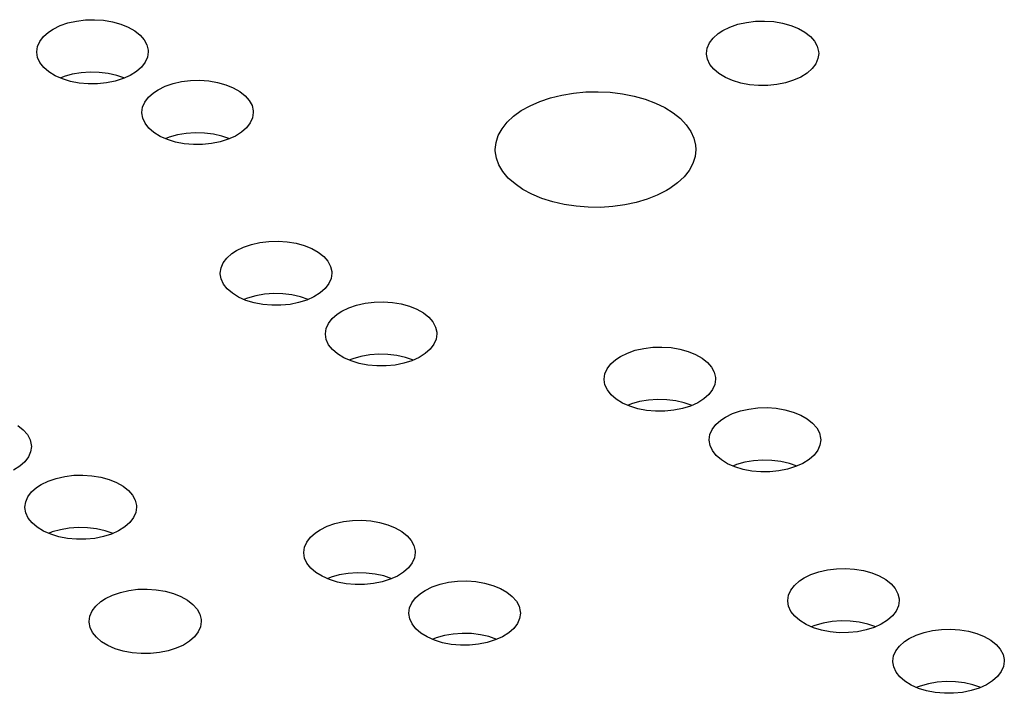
# Model space of a CAD drawing. Header units: inches. Extents: x 3 to 289, y 4 to 291.
# Tile 168 of 256: x 165.83 to 171.04, y 73.98 to 77.55. Entities that reach past the tile are written whole.
import ezdxf

# ---------------------------------------------------------------- set-up
doc = ezdxf.new("R2010")
doc.units = ezdxf.units.IN
doc.header["$LTSCALE"] = 0.5
doc.header["$MEASUREMENT"] = 0
doc.layers.add('MFB', color=7, linetype='Continuous')

msp = doc.modelspace()

# ---------------------------------------------------------------- linework, layer by layer
at = {"layer": 'MFB', "color": 254, "linetype": 'Continuous'}
for p, q in [((166.1292, 77.5436), (166.1767, 77.5494)), ((166.1767, 77.5494), (166.2252, 77.5506)), ((166.2252, 77.5506), (166.2734, 77.5473)), ((166.2734, 77.5473), (166.32, 77.5394)), ((165.9805, 77.4846), (166.0052, 77.5008)), ((166.0052, 77.5008), (166.0423, 77.519)), ((166.0423, 77.519), (166.0839, 77.5333)), ((166.0839, 77.5333), (166.1292, 77.5436)), ((166.32, 77.5394), (166.3637, 77.5272)), ((166.3637, 77.5272), (166.4034, 77.5111)), ((166.4034, 77.5111), (166.438, 77.4914)), ((169.5284, 77.4769), (169.5536, 77.4934)), ((169.5536, 77.4934), (169.5907, 77.5116)), ((169.5907, 77.5116), (169.6325, 77.526)), ((169.6325, 77.526), (169.6778, 77.5363)), ((169.6778, 77.5363), (169.7254, 77.5422)), ((169.7254, 77.5422), (169.7741, 77.5435)), ((169.7741, 77.5435), (169.8224, 77.5402)), ((169.8224, 77.5402), (169.8692, 77.5324)), ((169.8692, 77.5324), (169.9131, 77.5203)), ((169.9131, 77.5203), (169.953, 77.5042)), ((169.953, 77.5042), (169.9878, 77.4845)), ((165.9346, 77.4354), (165.954, 77.4611)), ((165.954, 77.4611), (165.9805, 77.4846)), ((166.438, 77.4914), (166.4665, 77.4687)), ((166.4665, 77.4687), (166.4882, 77.4436)), ((166.4882, 77.4436), (166.5024, 77.4168)), ((169.4825, 77.4275), (169.5019, 77.4533)), ((169.5019, 77.4533), (169.5284, 77.4769)), ((169.9878, 77.4845), (170.0166, 77.4618)), ((170.0166, 77.4618), (170.0386, 77.4367)), ((165.9187, 77.3803), (165.9227, 77.4082)), ((165.9227, 77.4082), (165.9346, 77.4354)), ((166.5024, 77.4168), (166.5089, 77.389)), ((166.5089, 77.389), (166.5093, 77.3803)), ((169.4666, 77.3722), (169.4706, 77.4002)), ((169.4706, 77.4002), (169.4825, 77.4275)), ((170.0386, 77.4367), (170.0531, 77.4099)), ((170.0531, 77.4099), (170.0599, 77.3821)), ((165.9188, 77.378), (165.9187, 77.3803)), ((165.9234, 77.3501), (165.9188, 77.378)), ((165.9359, 77.323), (165.9234, 77.3501)), ((166.5053, 77.3524), (166.4934, 77.3252)), ((166.5093, 77.3803), (166.5053, 77.3524)), ((169.4667, 77.3685), (169.4666, 77.3722)), ((169.4718, 77.3405), (169.4667, 77.3685)), ((169.4846, 77.3134), (169.4718, 77.3405)), ((170.0564, 77.3442), (170.0445, 77.3169)), ((170.0604, 77.3722), (170.0564, 77.3442)), ((170.0599, 77.3821), (170.0604, 77.3722)), ((165.9559, 77.2975), (165.9359, 77.323)), ((165.9829, 77.2742), (165.9559, 77.2975)), ((166.474, 77.2995), (166.4475, 77.276)), ((166.4934, 77.3252), (166.474, 77.2995)), ((169.505, 77.2879), (169.4846, 77.3134)), ((169.5324, 77.2646), (169.505, 77.2879)), ((170.0251, 77.2912), (169.9986, 77.2676)), ((170.0445, 77.3169), (170.0251, 77.2912)), ((166.0162, 77.2537), (165.9829, 77.2742)), ((166.0548, 77.2367), (166.0162, 77.2537)), ((166.0634, 77.2489), (166.0431, 77.2413)), ((166.0977, 77.2236), (166.0548, 77.2367)), ((166.107, 77.2611), (166.0634, 77.2489)), ((166.1536, 77.2691), (166.107, 77.2611)), ((166.2018, 77.2726), (166.1536, 77.2691)), ((166.2503, 77.2714), (166.2018, 77.2726)), ((166.2978, 77.2657), (166.2503, 77.2714)), ((166.3431, 77.2556), (166.2978, 77.2657)), ((166.3765, 77.238), (166.3339, 77.2245)), ((166.3849, 77.2413), (166.3431, 77.2556)), ((166.4147, 77.2553), (166.3765, 77.238)), ((166.4475, 77.276), (166.4147, 77.2553)), ((169.566, 77.2443), (169.5324, 77.2646)), ((169.6048, 77.2274), (169.566, 77.2443)), ((169.9658, 77.2468), (169.9276, 77.2294)), ((169.9986, 77.2676), (169.9658, 77.2468)), ((166.1437, 77.2147), (166.0977, 77.2236)), ((166.1917, 77.2103), (166.1437, 77.2147)), ((166.2402, 77.2105), (166.1917, 77.2103)), ((166.2881, 77.2153), (166.2402, 77.2105)), ((166.3339, 77.2245), (166.2881, 77.2153)), ((166.5373, 77.1632), (166.562, 77.1794)), ((166.562, 77.1794), (166.599, 77.1975)), ((166.599, 77.1975), (166.6407, 77.2119)), ((166.6407, 77.2119), (166.6859, 77.2221)), ((166.6859, 77.2221), (166.7334, 77.228)), ((166.7334, 77.228), (166.7819, 77.2292)), ((166.7819, 77.2292), (166.8302, 77.2258)), ((166.8302, 77.2258), (166.8768, 77.218)), ((166.8768, 77.218), (166.9205, 77.2058)), ((166.9205, 77.2058), (166.9602, 77.1896)), ((166.9602, 77.1896), (166.9948, 77.1699)), ((169.648, 77.2143), (169.6048, 77.2274)), ((169.6943, 77.2056), (169.648, 77.2143)), ((169.7424, 77.2013), (169.6943, 77.2056)), ((169.7911, 77.2016), (169.7424, 77.2013)), ((169.839, 77.2065), (169.7911, 77.2016)), ((169.8849, 77.2158), (169.839, 77.2065)), ((169.9276, 77.2294), (169.8849, 77.2158)), ((166.4914, 77.114), (166.5108, 77.1397)), ((166.5108, 77.1397), (166.5373, 77.1632)), ((166.9948, 77.1699), (167.0233, 77.1472)), ((167.0233, 77.1472), (167.0449, 77.1221)), ((168.5838, 77.1174), (168.6401, 77.1363)), ((168.6401, 77.1363), (168.7, 77.1512)), ((168.7, 77.1512), (168.7626, 77.1616)), ((168.7626, 77.1616), (168.8269, 77.1676)), ((168.8269, 77.1676), (168.892, 77.169)), ((168.892, 77.169), (168.9569, 77.1657)), ((168.9569, 77.1657), (169.0207, 77.1579)), ((169.0207, 77.1579), (169.0823, 77.1457)), ((169.0823, 77.1457), (169.1408, 77.1292)), ((169.1408, 77.1292), (169.1955, 77.1087)), ((166.4755, 77.0588), (166.4795, 77.0868)), ((166.4795, 77.0868), (166.4914, 77.114)), ((167.0449, 77.1221), (167.0592, 77.0953)), ((167.0592, 77.0953), (167.0657, 77.0676)), ((168.4853, 77.0684), (168.5319, 77.0946)), ((168.5319, 77.0946), (168.5838, 77.1174)), ((169.1955, 77.1087), (169.2453, 77.0844)), ((169.2453, 77.0844), (169.2896, 77.0569)), ((166.4755, 77.0566), (166.4755, 77.0588)), ((166.4802, 77.0287), (166.4755, 77.0566)), ((166.4927, 77.0016), (166.4802, 77.0287)), ((167.0621, 77.0309), (167.0502, 77.0037)), ((167.0661, 77.0588), (167.0621, 77.0309)), ((167.0657, 77.0676), (167.0661, 77.0588)), ((168.4104, 77.007), (168.4446, 77.039)), ((168.4446, 77.039), (168.4853, 77.0684)), ((169.2896, 77.0569), (169.3278, 77.0264)), ((169.3278, 77.0264), (169.3592, 76.9934)), ((166.5127, 76.976), (166.4927, 77.0016)), ((166.5397, 76.9527), (166.5127, 76.976)), ((167.0308, 76.978), (167.0043, 76.9545)), ((167.0502, 77.0037), (167.0308, 76.978)), ((168.3636, 76.9369), (168.3832, 76.9728)), ((168.3832, 76.9728), (168.4104, 77.007)), ((169.3592, 76.9934), (169.3834, 76.9585)), ((166.5729, 76.9323), (166.5397, 76.9527)), ((166.6115, 76.9153), (166.5729, 76.9323)), ((166.6201, 76.9274), (166.5999, 76.9198)), ((166.6638, 76.9397), (166.6201, 76.9274)), ((166.7104, 76.9477), (166.6638, 76.9397)), ((166.7585, 76.9511), (166.7104, 76.9477)), ((166.8071, 76.95), (166.7585, 76.9511)), ((166.8546, 76.9442), (166.8071, 76.95)), ((166.8999, 76.9341), (166.8546, 76.9442)), ((166.9417, 76.9198), (166.8999, 76.9341)), ((166.9715, 76.9338), (166.9333, 76.9165)), ((167.0043, 76.9545), (166.9715, 76.9338)), ((168.3516, 76.8999), (168.3636, 76.9369)), ((169.3834, 76.9585), (169.4, 76.9221)), ((169.4, 76.9221), (169.4087, 76.8848)), ((166.6544, 76.9022), (166.6115, 76.9153)), ((166.7005, 76.8933), (166.6544, 76.9022)), ((166.7485, 76.8889), (166.7005, 76.8933)), ((166.797, 76.889), (166.7485, 76.8889)), ((166.8449, 76.8938), (166.797, 76.889)), ((166.8907, 76.9031), (166.8449, 76.8938)), ((166.9333, 76.9165), (166.8907, 76.9031)), ((168.3476, 76.8624), (168.3516, 76.8999)), ((169.4087, 76.8848), (169.4101, 76.8624)), ((168.3478, 76.8549), (168.3476, 76.8624)), ((168.3534, 76.8174), (168.3478, 76.8549)), ((168.3668, 76.7806), (168.3534, 76.8174)), ((169.4061, 76.8248), (169.3942, 76.7878)), ((169.4101, 76.8624), (169.4061, 76.8248)), ((168.388, 76.7451), (168.3668, 76.7806)), ((169.3942, 76.7878), (169.3745, 76.752)), ((168.4166, 76.7112), (168.388, 76.7451)), ((168.4521, 76.6797), (168.4166, 76.7112)), ((169.3474, 76.7178), (169.3132, 76.6857)), ((169.3745, 76.752), (169.3474, 76.7178)), ((168.494, 76.6509), (168.4521, 76.6797)), ((169.3132, 76.6857), (169.2725, 76.6564)), ((168.5418, 76.6253), (168.494, 76.6509)), ((168.5946, 76.6033), (168.5418, 76.6253)), ((169.2057, 76.6206), (169.152, 76.5993)), ((169.2545, 76.6455), (169.2057, 76.6206)), ((169.2725, 76.6564), (169.2545, 76.6455)), ((168.6517, 76.5851), (168.5946, 76.6033)), ((168.7122, 76.5711), (168.6517, 76.5851)), ((168.7752, 76.5615), (168.7122, 76.5711)), ((168.8397, 76.5565), (168.7752, 76.5615)), ((168.9049, 76.556), (168.8397, 76.5565)), ((168.9697, 76.5602), (168.9049, 76.556)), ((169.0331, 76.5688), (168.9697, 76.5602)), ((169.0941, 76.5819), (169.0331, 76.5688)), ((169.152, 76.5993), (169.0941, 76.5819)), ((166.9775, 76.3271), (167.0145, 76.3453)), ((167.0145, 76.3453), (167.0562, 76.3596)), ((167.0562, 76.3596), (167.1014, 76.3699)), ((167.1014, 76.3699), (167.1489, 76.3757)), ((167.1489, 76.3757), (167.1974, 76.3769)), ((167.1974, 76.3769), (167.2457, 76.3736)), ((167.2457, 76.3736), (167.2923, 76.3657)), ((167.2923, 76.3657), (167.336, 76.3535)), ((167.336, 76.3535), (167.3757, 76.3374)), ((166.9263, 76.2874), (166.9528, 76.3109)), ((166.9528, 76.3109), (166.9775, 76.3271)), ((167.3757, 76.3374), (167.4103, 76.3177)), ((167.4103, 76.3177), (167.4388, 76.295)), ((167.4388, 76.295), (167.4604, 76.2699)), ((166.895, 76.2345), (166.9069, 76.2617)), ((166.9069, 76.2617), (166.9263, 76.2874)), ((167.4604, 76.2699), (167.4747, 76.2431)), ((167.4747, 76.2431), (167.4812, 76.2153)), ((166.891, 76.2066), (166.895, 76.2345)), ((166.891, 76.2043), (166.891, 76.2066)), ((166.8957, 76.1764), (166.891, 76.2043)), ((167.4816, 76.2066), (167.4776, 76.1787)), ((167.4812, 76.2153), (167.4816, 76.2066)), ((166.9082, 76.1493), (166.8957, 76.1764)), ((166.9282, 76.1238), (166.9082, 76.1493)), ((167.4657, 76.1515), (167.4463, 76.1258)), ((167.4776, 76.1787), (167.4657, 76.1515)), ((166.9552, 76.1005), (166.9282, 76.1238)), ((166.9884, 76.08), (166.9552, 76.1005)), ((167.0793, 76.0874), (167.0356, 76.0752)), ((167.1258, 76.0954), (167.0793, 76.0874)), ((167.174, 76.0989), (167.1258, 76.0954)), ((167.2226, 76.0977), (167.174, 76.0989)), ((167.2701, 76.092), (167.2226, 76.0977)), ((167.3154, 76.0819), (167.2701, 76.092)), ((167.4198, 76.1023), (167.387, 76.0816)), ((167.4463, 76.1258), (167.4198, 76.1023)), ((167.027, 76.063), (166.9884, 76.08)), ((167.0356, 76.0752), (167.0154, 76.0676)), ((167.0699, 76.0499), (167.027, 76.063)), ((167.116, 76.041), (167.0699, 76.0499)), ((167.164, 76.0366), (167.116, 76.041)), ((167.2125, 76.0368), (167.164, 76.0366)), ((167.2604, 76.0416), (167.2125, 76.0368)), ((167.3062, 76.0508), (167.2604, 76.0416)), ((167.3488, 76.0643), (167.3062, 76.0508)), ((167.3572, 76.0676), (167.3154, 76.0819)), ((167.387, 76.0816), (167.3488, 76.0643)), ((167.5713, 76.0238), (167.613, 76.0382)), ((167.613, 76.0382), (167.6582, 76.0484)), ((167.6582, 76.0484), (167.7057, 76.0542)), ((167.7057, 76.0542), (167.7542, 76.0555)), ((167.7542, 76.0555), (167.8024, 76.0521)), ((167.8024, 76.0521), (167.849, 76.0443)), ((167.849, 76.0443), (167.8928, 76.0321)), ((167.8928, 76.0321), (167.9325, 76.0159)), ((167.4831, 75.966), (167.5095, 75.9895)), ((167.5095, 75.9895), (167.5343, 76.0057)), ((167.5343, 76.0057), (167.5713, 76.0238)), ((167.9325, 76.0159), (167.967, 75.9962)), ((167.967, 75.9962), (167.9955, 75.9735)), ((167.4518, 75.9131), (167.4636, 75.9403)), ((167.4636, 75.9403), (167.4831, 75.966)), ((167.9955, 75.9735), (168.0172, 75.9484)), ((168.0172, 75.9484), (168.0315, 75.9216)), ((167.4478, 75.8851), (167.4518, 75.9131)), ((167.4478, 75.8829), (167.4478, 75.8851)), ((167.4524, 75.855), (167.4478, 75.8829)), ((168.0315, 75.9216), (168.0379, 75.8939)), ((168.0383, 75.8851), (168.0343, 75.8572)), ((168.0379, 75.8939), (168.0383, 75.8851)), ((167.4649, 75.8279), (167.4524, 75.855)), ((167.485, 75.8023), (167.4649, 75.8279)), ((168.0225, 75.83), (168.003, 75.8043)), ((168.0343, 75.8572), (168.0225, 75.83)), ((167.512, 75.779), (167.485, 75.8023)), ((167.5452, 75.7586), (167.512, 75.779)), ((167.6826, 75.7739), (167.6361, 75.766)), ((167.7308, 75.7774), (167.6826, 75.7739)), ((167.7793, 75.7763), (167.7308, 75.7774)), ((167.8269, 75.7705), (167.7793, 75.7763)), ((167.9766, 75.7808), (167.9438, 75.7601)), ((168.003, 75.8043), (167.9766, 75.7808)), ((169.0104, 75.7658), (169.0475, 75.7839)), ((169.0475, 75.7839), (169.0892, 75.7983)), ((169.0892, 75.7983), (169.1344, 75.8085)), ((169.1344, 75.8085), (169.1819, 75.8144)), ((169.1819, 75.8144), (169.2304, 75.8156)), ((169.2304, 75.8156), (169.2786, 75.8123)), ((169.2786, 75.8123), (169.3252, 75.8044)), ((169.3252, 75.8044), (169.3689, 75.7922)), ((169.3689, 75.7922), (169.4086, 75.776)), ((169.4086, 75.776), (169.4432, 75.7563)), ((167.5838, 75.7416), (167.5452, 75.7586)), ((167.5924, 75.7537), (167.5722, 75.7461)), ((167.6267, 75.7285), (167.5838, 75.7416)), ((167.6361, 75.766), (167.5924, 75.7537)), ((167.6728, 75.7196), (167.6267, 75.7285)), ((167.7207, 75.7152), (167.6728, 75.7196)), ((167.8171, 75.7201), (167.7693, 75.7153)), ((167.863, 75.7294), (167.8171, 75.7201)), ((167.8721, 75.7604), (167.8269, 75.7705)), ((167.9056, 75.7428), (167.863, 75.7294)), ((167.9139, 75.7461), (167.8721, 75.7604)), ((167.9438, 75.7601), (167.9056, 75.7428)), ((168.9398, 75.7004), (168.9592, 75.7261)), ((168.9592, 75.7261), (168.9857, 75.7496)), ((168.9857, 75.7496), (169.0104, 75.7658)), ((169.4432, 75.7563), (169.4717, 75.7336)), ((169.4717, 75.7336), (169.4934, 75.7086)), ((167.7693, 75.7153), (167.7207, 75.7152)), ((168.9239, 75.6453), (168.9279, 75.6732)), ((168.9279, 75.6732), (168.9398, 75.7004)), ((169.4934, 75.7086), (169.5076, 75.6818)), ((169.5076, 75.6818), (169.5141, 75.654)), ((168.924, 75.643), (168.9239, 75.6453)), ((168.9286, 75.6151), (168.924, 75.643)), ((168.9411, 75.588), (168.9286, 75.6151)), ((169.5105, 75.6173), (169.4986, 75.5901)), ((169.5145, 75.6453), (169.5105, 75.6173)), ((169.5141, 75.654), (169.5145, 75.6453)), ((168.9611, 75.5624), (168.9411, 75.588)), ((169.4792, 75.5644), (169.4527, 75.5409)), ((169.4986, 75.5901), (169.4792, 75.5644)), ((168.9881, 75.5391), (168.9611, 75.5624)), ((169.0214, 75.5187), (168.9881, 75.5391)), ((169.06, 75.5017), (169.0214, 75.5187)), ((169.0686, 75.5138), (169.0483, 75.5062)), ((169.1122, 75.5261), (169.0686, 75.5138)), ((169.1588, 75.5341), (169.1122, 75.5261)), ((169.207, 75.5375), (169.1588, 75.5341)), ((169.2555, 75.5364), (169.207, 75.5375)), ((169.303, 75.5307), (169.2555, 75.5364)), ((169.3483, 75.5205), (169.303, 75.5307)), ((169.3901, 75.5062), (169.3483, 75.5205)), ((169.42, 75.5202), (169.3817, 75.5029)), ((169.4527, 75.5409), (169.42, 75.5202)), ((169.1029, 75.4886), (169.06, 75.5017)), ((169.1489, 75.4797), (169.1029, 75.4886)), ((169.1969, 75.4753), (169.1489, 75.4797)), ((169.2454, 75.4755), (169.1969, 75.4753)), ((169.2933, 75.4802), (169.2454, 75.4755)), ((169.3391, 75.4895), (169.2933, 75.4802)), ((169.3817, 75.5029), (169.3391, 75.4895)), ((169.5672, 75.4443), (169.6042, 75.4625)), ((169.6042, 75.4625), (169.6459, 75.4769)), ((169.6459, 75.4769), (169.6911, 75.4871)), ((169.6911, 75.4871), (169.7386, 75.4929)), ((169.7386, 75.4929), (169.7872, 75.4942)), ((169.7872, 75.4942), (169.8354, 75.4908)), ((169.8354, 75.4908), (169.882, 75.4829)), ((169.882, 75.4829), (169.9257, 75.4707)), ((169.9257, 75.4707), (169.9654, 75.4546)), ((169.516, 75.4046), (169.5425, 75.4281)), ((169.5425, 75.4281), (169.5672, 75.4443)), ((169.9654, 75.4546), (170, 75.4349)), ((170, 75.4349), (170.0285, 75.4122)), ((170.0285, 75.4122), (170.0501, 75.3871)), ((165.8193, 75.3991), (165.8478, 75.3764)), ((165.8478, 75.3764), (165.8694, 75.3513)), ((169.4847, 75.3517), (169.4966, 75.3789)), ((169.4966, 75.3789), (169.516, 75.4046)), ((170.0501, 75.3871), (170.0644, 75.3603)), ((170.0644, 75.3603), (170.0709, 75.3325)), ((165.8694, 75.3513), (165.8837, 75.3245)), ((165.8837, 75.3245), (165.8902, 75.2968)), ((169.4807, 75.3238), (169.4847, 75.3517)), ((169.4807, 75.3215), (169.4807, 75.3238)), ((169.4854, 75.2936), (169.4807, 75.3215)), ((170.0713, 75.3238), (170.0673, 75.2959)), ((170.0709, 75.3325), (170.0713, 75.3238)), ((165.8866, 75.2601), (165.8747, 75.2329)), ((165.8906, 75.288), (165.8866, 75.2601)), ((165.8902, 75.2968), (165.8906, 75.288)), ((169.4979, 75.2665), (169.4854, 75.2936)), ((169.5179, 75.241), (169.4979, 75.2665)), ((170.0554, 75.2687), (170.036, 75.243)), ((170.0673, 75.2959), (170.0554, 75.2687)), ((165.8553, 75.2072), (165.8288, 75.1837)), ((165.8747, 75.2329), (165.8553, 75.2072)), ((169.5449, 75.2177), (169.5179, 75.241)), ((169.5781, 75.1973), (169.5449, 75.2177)), ((169.669, 75.2046), (169.6253, 75.1924)), ((169.7156, 75.2126), (169.669, 75.2046)), ((169.7637, 75.2161), (169.7156, 75.2126)), ((169.8123, 75.2149), (169.7637, 75.2161)), ((169.8598, 75.2092), (169.8123, 75.2149)), ((169.9051, 75.1991), (169.8598, 75.2092)), ((169.9469, 75.1848), (169.9051, 75.1991)), ((169.9767, 75.1988), (169.9385, 75.1815)), ((170.0095, 75.2195), (169.9767, 75.1988)), ((170.036, 75.243), (170.0095, 75.2195)), ((165.8288, 75.1837), (165.796, 75.163)), ((169.6167, 75.1802), (169.5781, 75.1973)), ((169.6253, 75.1924), (169.6051, 75.1848)), ((169.6596, 75.1671), (169.6167, 75.1802)), ((169.7057, 75.1582), (169.6596, 75.1671)), ((169.7537, 75.1538), (169.7057, 75.1582)), ((169.8022, 75.154), (169.7537, 75.1538)), ((169.8501, 75.1588), (169.8022, 75.154)), ((169.8959, 75.168), (169.8501, 75.1588)), ((169.9385, 75.1815), (169.8959, 75.168)), ((165.9433, 75.0871), (165.9803, 75.1053)), ((165.9803, 75.1053), (166.022, 75.1196)), ((166.022, 75.1196), (166.0672, 75.1299)), ((166.0672, 75.1299), (166.1147, 75.1357)), ((166.1147, 75.1357), (166.1632, 75.1369)), ((166.1632, 75.1369), (166.2114, 75.1336)), ((166.2114, 75.1336), (166.258, 75.1257)), ((166.258, 75.1257), (166.3018, 75.1135)), ((166.3018, 75.1135), (166.3415, 75.0974)), ((166.3415, 75.0974), (166.376, 75.0777)), ((165.8727, 75.0217), (165.8921, 75.0474)), ((165.8921, 75.0474), (165.9185, 75.0709)), ((165.9185, 75.0709), (165.9433, 75.0871)), ((166.376, 75.0777), (166.4045, 75.055)), ((166.4045, 75.055), (166.4262, 75.0299)), ((165.8568, 74.9666), (165.8608, 74.9945)), ((165.8608, 74.9945), (165.8727, 75.0217)), ((166.4262, 75.0299), (166.4405, 75.0031)), ((166.4405, 75.0031), (166.447, 74.9753)), ((165.8568, 74.9643), (165.8568, 74.9666)), ((165.8614, 74.9364), (165.8568, 74.9643)), ((166.4433, 74.9386), (166.4315, 74.9115)), ((166.4473, 74.9666), (166.4433, 74.9386)), ((166.447, 74.9753), (166.4473, 74.9666)), ((165.8739, 74.9093), (165.8614, 74.9364)), ((165.894, 74.8838), (165.8739, 74.9093)), ((166.412, 74.8858), (166.3856, 74.8623)), ((166.4315, 74.9115), (166.412, 74.8858)), ((167.4982, 74.8798), (167.5434, 74.89)), ((167.5434, 74.89), (167.5909, 74.8958)), ((167.5909, 74.8958), (167.6394, 74.8971)), ((167.6394, 74.8971), (167.6876, 74.8937)), ((167.6876, 74.8937), (167.7342, 74.8858)), ((167.7342, 74.8858), (167.7779, 74.8736)), ((165.921, 74.8605), (165.894, 74.8838)), ((165.9542, 74.84), (165.921, 74.8605)), ((165.9928, 74.823), (165.9542, 74.84)), ((166.0014, 74.8352), (165.9812, 74.8276)), ((166.0451, 74.8474), (166.0014, 74.8352)), ((166.0916, 74.8554), (166.0451, 74.8474)), ((166.1398, 74.8589), (166.0916, 74.8554)), ((166.1883, 74.8577), (166.1398, 74.8589)), ((166.2359, 74.852), (166.1883, 74.8577)), ((166.2812, 74.8419), (166.2359, 74.852)), ((166.3229, 74.8276), (166.2812, 74.8419)), ((166.3528, 74.8416), (166.3146, 74.8243)), ((166.3856, 74.8623), (166.3528, 74.8416)), ((167.3947, 74.831), (167.4194, 74.8473)), ((167.4194, 74.8473), (167.4565, 74.8654)), ((167.4565, 74.8654), (167.4982, 74.8798)), ((167.7779, 74.8736), (167.8176, 74.8575)), ((167.8176, 74.8575), (167.8522, 74.8378)), ((167.8522, 74.8378), (167.8807, 74.8151)), ((166.0357, 74.8099), (165.9928, 74.823)), ((166.0818, 74.801), (166.0357, 74.8099)), ((166.1297, 74.7966), (166.0818, 74.801)), ((166.1783, 74.7968), (166.1297, 74.7966)), ((166.2261, 74.8016), (166.1783, 74.7968)), ((166.272, 74.8108), (166.2261, 74.8016)), ((166.3146, 74.8243), (166.272, 74.8108)), ((167.3369, 74.7546), (167.3488, 74.7818)), ((167.3488, 74.7818), (167.3682, 74.8075)), ((167.3682, 74.8075), (167.3947, 74.831)), ((167.8807, 74.8151), (167.9024, 74.79)), ((167.9024, 74.79), (167.9166, 74.7632)), ((167.3329, 74.7267), (167.3369, 74.7546)), ((167.9166, 74.7632), (167.9231, 74.7354)), ((167.9231, 74.7354), (167.9235, 74.7267)), ((167.333, 74.7244), (167.3329, 74.7267)), ((167.3376, 74.6965), (167.333, 74.7244)), ((167.3501, 74.6694), (167.3376, 74.6965)), ((167.9195, 74.6988), (167.9076, 74.6716)), ((167.9235, 74.7267), (167.9195, 74.6988)), ((167.3701, 74.6439), (167.3501, 74.6694)), ((167.3971, 74.6206), (167.3701, 74.6439)), ((167.8882, 74.6459), (167.8617, 74.6224)), ((167.9076, 74.6716), (167.8882, 74.6459)), ((170.0197, 74.6102), (170.0614, 74.6246)), ((170.0614, 74.6246), (170.1066, 74.6348)), ((170.1066, 74.6348), (170.1541, 74.6407)), ((170.1541, 74.6407), (170.2026, 74.6419)), ((170.2026, 74.6419), (170.2509, 74.6385)), ((170.2509, 74.6385), (170.2975, 74.6307)), ((170.2975, 74.6307), (170.3412, 74.6185)), ((167.4304, 74.6002), (167.3971, 74.6206)), ((167.469, 74.5831), (167.4304, 74.6002)), ((167.4776, 74.5953), (167.4573, 74.5877)), ((167.5119, 74.57), (167.469, 74.5831)), ((167.5212, 74.6075), (167.4776, 74.5953)), ((167.5678, 74.6155), (167.5212, 74.6075)), ((167.616, 74.619), (167.5678, 74.6155)), ((167.6645, 74.6178), (167.616, 74.619)), ((167.712, 74.6121), (167.6645, 74.6178)), ((167.7573, 74.602), (167.712, 74.6121)), ((167.7908, 74.5844), (167.7482, 74.5709)), ((167.7991, 74.5877), (167.7573, 74.602)), ((167.829, 74.6017), (167.7908, 74.5844)), ((167.8617, 74.6224), (167.829, 74.6017)), ((168.1001, 74.5685), (168.1477, 74.5744)), ((168.1477, 74.5744), (168.1962, 74.5756)), ((168.1962, 74.5756), (168.2444, 74.5722)), ((168.2444, 74.5722), (168.291, 74.5644)), ((169.9315, 74.5524), (169.958, 74.5759)), ((169.958, 74.5759), (169.9827, 74.5921)), ((169.9827, 74.5921), (170.0197, 74.6102)), ((170.3412, 74.6185), (170.3809, 74.6023)), ((170.3809, 74.6023), (170.4155, 74.5826)), ((170.4155, 74.5826), (170.444, 74.5599)), ((166.3621, 74.5152), (166.4075, 74.5255)), ((166.4075, 74.5255), (166.4551, 74.5314)), ((166.4551, 74.5314), (166.5037, 74.5327)), ((166.5037, 74.5327), (166.5521, 74.5294)), ((166.5521, 74.5294), (166.5988, 74.5216)), ((166.5988, 74.5216), (166.6428, 74.5095)), ((167.5579, 74.5611), (167.5119, 74.57)), ((167.6059, 74.5567), (167.5579, 74.5611)), ((167.6545, 74.5569), (167.6059, 74.5567)), ((167.7023, 74.5617), (167.6545, 74.5569)), ((167.7482, 74.5709), (167.7023, 74.5617)), ((167.9515, 74.5096), (167.9762, 74.5258)), ((167.9762, 74.5258), (168.0132, 74.5439)), ((168.0132, 74.5439), (168.0549, 74.5583)), ((168.0549, 74.5583), (168.1001, 74.5685)), ((168.291, 74.5644), (168.3347, 74.5522)), ((168.3347, 74.5522), (168.3744, 74.536)), ((168.3744, 74.536), (168.409, 74.5163)), ((169.9002, 74.4995), (169.9121, 74.5267)), ((169.9121, 74.5267), (169.9315, 74.5524)), ((170.444, 74.5599), (170.4656, 74.5349)), ((170.4656, 74.5349), (170.4799, 74.5081)), ((166.258, 74.4661), (166.2832, 74.4826)), ((166.2832, 74.4826), (166.3204, 74.5008)), ((166.3204, 74.5008), (166.3621, 74.5152)), ((166.6428, 74.5095), (166.6827, 74.4934)), ((166.6827, 74.4934), (166.7175, 74.4737)), ((166.7175, 74.4737), (166.7462, 74.451)), ((167.9056, 74.4604), (167.925, 74.4861)), ((167.925, 74.4861), (167.9515, 74.5096)), ((168.409, 74.5163), (168.4375, 74.4936)), ((168.4375, 74.4936), (168.4592, 74.4686)), ((168.4592, 74.4686), (168.4734, 74.4418)), ((169.8962, 74.4716), (169.9002, 74.4995)), ((169.8962, 74.4693), (169.8962, 74.4716)), ((169.9009, 74.4414), (169.8962, 74.4693)), ((170.4799, 74.5081), (170.4864, 74.4803)), ((170.4868, 74.4716), (170.4828, 74.4436)), ((170.4864, 74.4803), (170.4868, 74.4716)), ((166.2003, 74.3894), (166.2121, 74.4167)), ((166.2121, 74.4167), (166.2316, 74.4425)), ((166.2316, 74.4425), (166.258, 74.4661)), ((166.7462, 74.451), (166.7682, 74.4259)), ((166.7682, 74.4259), (166.7828, 74.3991)), ((167.8897, 74.4053), (167.8937, 74.4332)), ((167.8937, 74.4332), (167.9056, 74.4604)), ((168.4734, 74.4418), (168.4799, 74.414)), ((169.9134, 74.4143), (169.9009, 74.4414)), ((170.4709, 74.4164), (170.4515, 74.3907)), ((170.4828, 74.4436), (170.4709, 74.4164)), ((166.1963, 74.3614), (166.2003, 74.3894)), ((166.7828, 74.3991), (166.7895, 74.3713)), ((166.7895, 74.3713), (166.79, 74.3614)), ((167.8897, 74.403), (167.8897, 74.4053)), ((167.8944, 74.3751), (167.8897, 74.403)), ((167.9069, 74.348), (167.8944, 74.3751)), ((168.4763, 74.3773), (168.4644, 74.3501)), ((168.4803, 74.4053), (168.4763, 74.3773)), ((168.4799, 74.414), (168.4803, 74.4053)), ((169.9334, 74.3887), (169.9134, 74.4143)), ((169.9604, 74.3654), (169.9334, 74.3887)), ((169.9936, 74.345), (169.9604, 74.3654)), ((170.1792, 74.3638), (170.1311, 74.3604)), ((170.2278, 74.3627), (170.1792, 74.3638)), ((170.425, 74.3672), (170.3922, 74.3465)), ((170.4515, 74.3907), (170.425, 74.3672)), ((166.1963, 74.3577), (166.1963, 74.3614)), ((166.2014, 74.3297), (166.1963, 74.3577)), ((166.2143, 74.3026), (166.2014, 74.3297)), ((166.786, 74.3334), (166.7741, 74.3061)), ((166.79, 74.3614), (166.786, 74.3334)), ((167.9269, 74.3224), (167.9069, 74.348)), ((167.9539, 74.2991), (167.9269, 74.3224)), ((168.445, 74.3244), (168.4185, 74.3009)), ((168.4644, 74.3501), (168.445, 74.3244)), ((170.0322, 74.328), (169.9936, 74.345)), ((170.0408, 74.3401), (170.0206, 74.3325)), ((170.0751, 74.3149), (170.0322, 74.328)), ((170.0845, 74.3524), (170.0408, 74.3401)), ((170.1212, 74.306), (170.0751, 74.3149)), ((170.1311, 74.3604), (170.0845, 74.3524)), ((170.2753, 74.357), (170.2278, 74.3627)), ((170.3114, 74.3158), (170.2656, 74.3065)), ((170.3206, 74.3468), (170.2753, 74.357)), ((170.354, 74.3292), (170.3114, 74.3158)), ((170.3624, 74.3325), (170.3206, 74.3468)), ((170.3922, 74.3465), (170.354, 74.3292)), ((170.6182, 74.3032), (170.6634, 74.3134)), ((170.6634, 74.3134), (170.7109, 74.3192)), ((170.7109, 74.3192), (170.7594, 74.3205)), ((170.7594, 74.3205), (170.8076, 74.3171)), ((170.8076, 74.3171), (170.8542, 74.3092)), ((166.2347, 74.2771), (166.2143, 74.3026)), ((166.262, 74.2538), (166.2347, 74.2771)), ((166.7547, 74.2804), (166.7282, 74.2568)), ((166.7741, 74.3061), (166.7547, 74.2804)), ((167.9871, 74.2787), (167.9539, 74.2991)), ((168.0257, 74.2617), (167.9871, 74.2787)), ((168.0343, 74.2738), (168.0141, 74.2662)), ((168.0687, 74.2486), (168.0257, 74.2617)), ((168.078, 74.2861), (168.0343, 74.2738)), ((168.1246, 74.2941), (168.078, 74.2861)), ((168.1728, 74.2975), (168.1246, 74.2941)), ((168.2213, 74.2964), (168.1728, 74.2975)), ((168.2688, 74.2907), (168.2213, 74.2964)), ((168.3141, 74.2805), (168.2688, 74.2907)), ((168.3475, 74.2629), (168.3049, 74.2495)), ((168.3559, 74.2662), (168.3141, 74.2805)), ((168.3857, 74.2802), (168.3475, 74.2629)), ((168.4185, 74.3009), (168.3857, 74.2802)), ((170.1692, 74.3016), (170.1212, 74.306)), ((170.2177, 74.3018), (170.1692, 74.3016)), ((170.2656, 74.3065), (170.2177, 74.3018)), ((170.5147, 74.2544), (170.5395, 74.2706)), ((170.5395, 74.2706), (170.5765, 74.2888)), ((170.5765, 74.2888), (170.6182, 74.3032)), ((170.8542, 74.3092), (170.898, 74.297)), ((170.898, 74.297), (170.9377, 74.2809)), ((170.9377, 74.2809), (170.9722, 74.2612)), ((170.9722, 74.2612), (171.0007, 74.2385)), ((166.2956, 74.2335), (166.262, 74.2538)), ((166.3345, 74.2166), (166.2956, 74.2335)), ((166.3776, 74.2035), (166.3345, 74.2166)), ((166.6572, 74.2186), (166.6146, 74.205)), ((166.6955, 74.236), (166.6572, 74.2186)), ((166.7282, 74.2568), (166.6955, 74.236)), ((168.1147, 74.2397), (168.0687, 74.2486)), ((168.1627, 74.2353), (168.1147, 74.2397)), ((168.2112, 74.2355), (168.1627, 74.2353)), ((168.2591, 74.2402), (168.2112, 74.2355)), ((168.3049, 74.2495), (168.2591, 74.2402)), ((170.4688, 74.2052), (170.4883, 74.2309)), ((170.4883, 74.2309), (170.5147, 74.2544)), ((171.0007, 74.2385), (171.0224, 74.2134)), ((171.0224, 74.2134), (171.0367, 74.1866)), ((166.4239, 74.1948), (166.3776, 74.2035)), ((166.472, 74.1905), (166.4239, 74.1948)), ((166.5207, 74.1908), (166.472, 74.1905)), ((166.5687, 74.1957), (166.5207, 74.1908)), ((166.6146, 74.205), (166.5687, 74.1957)), ((170.453, 74.1501), (170.457, 74.178)), ((170.457, 74.178), (170.4688, 74.2052)), ((171.0367, 74.1866), (171.0431, 74.1588)), ((171.0431, 74.1588), (171.0435, 74.1501)), ((170.453, 74.1478), (170.453, 74.1501)), ((170.4576, 74.1199), (170.453, 74.1478)), ((170.4701, 74.0928), (170.4576, 74.1199)), ((171.0395, 74.1222), (171.0277, 74.095)), ((171.0435, 74.1501), (171.0395, 74.1222)), ((170.4902, 74.0673), (170.4701, 74.0928)), ((170.5172, 74.044), (170.4902, 74.0673)), ((171.0082, 74.0693), (170.9818, 74.0458)), ((171.0277, 74.095), (171.0082, 74.0693)), ((170.5504, 74.0236), (170.5172, 74.044)), ((170.589, 74.0065), (170.5504, 74.0236)), ((170.5976, 74.0187), (170.5774, 74.0111)), ((170.6319, 73.9934), (170.589, 74.0065)), ((170.6413, 74.0309), (170.5976, 74.0187)), ((170.6878, 74.0389), (170.6413, 74.0309)), ((170.736, 74.0424), (170.6878, 74.0389)), ((170.7845, 74.0412), (170.736, 74.0424)), ((170.8321, 74.0355), (170.7845, 74.0412)), ((170.8774, 74.0254), (170.8321, 74.0355)), ((170.9108, 74.0078), (170.8682, 73.9943)), ((170.9191, 74.0111), (170.8774, 74.0254)), ((170.949, 74.0251), (170.9108, 74.0078)), ((170.9818, 74.0458), (170.949, 74.0251)), ((170.678, 73.9845), (170.6319, 73.9934)), ((170.7259, 73.9801), (170.678, 73.9845)), ((170.7745, 73.9803), (170.7259, 73.9801)), ((170.8223, 73.9851), (170.7745, 73.9803)), ((170.8682, 73.9943), (170.8223, 73.9851))]:
    msp.add_line(p, q, dxfattribs=at)

doc.saveas('drawing.dxf')
